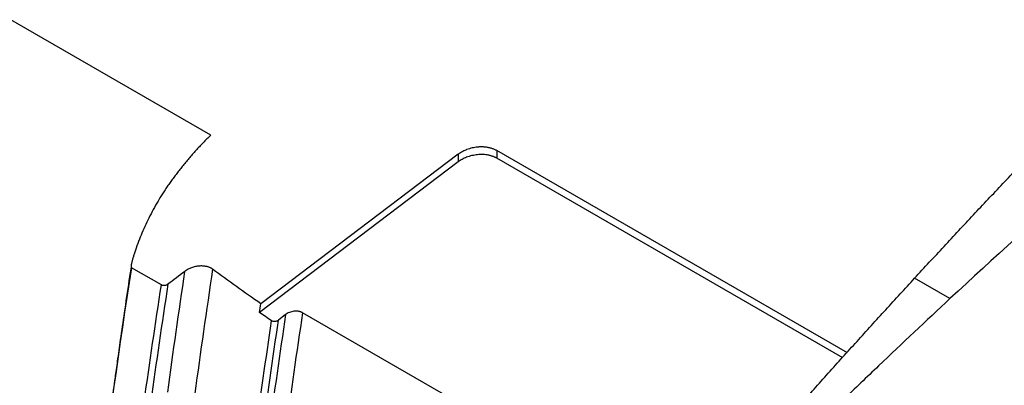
# Model space of a CAD drawing. Header units: millimetres. Extents: x 145 to 933, y -105 to 949.
# Tile 151 of 157: x 771 to 825, y 810 to 830. Entities that reach past the tile are written whole.
import ezdxf

# ---------------------------------------------------------------- set-up
doc = ezdxf.new("R2010")
doc.units = ezdxf.units.MM

msp = doc.modelspace()

# ---------------------------------------------------------------- linework, layer by layer
at = {"color": 7, "linetype": 'Continuous', "lineweight": 25}
for p, q in [((781.862, 824.033), (737.333, 849.739)), ((795.314, 822.989), (784.581, 814.858)), ((795.314, 822.989), (795.314, 822.574)), ((816.483, 812.184), (797.417, 823.19)), ((797.417, 823.19), (797.417, 822.776)), ((795.314, 822.574), (784.51, 814.389)), ((816.238, 811.911), (797.417, 822.776)), ((779.176, 815.879), (777.546, 816.82)), ((822.063, 815.135), (820.141, 816.245)), ((785.934, 814.264), (785.547, 813.962)), ((807.024, 802.728), (786.856, 814.371))]:
    msp.add_line(p, q, dxfattribs=at)
msp.add_arc((1260.604, 743.255), 479.056, 171.46287, 172.24429, dxfattribs=at)
for points, knots in [([(776.097, 897.442), (774.7, 896.302), (772.006, 894.102), (768.132, 890.788), (764.567, 887.647), (761.311, 884.692), (758.361, 881.944), (755.713, 879.421), (753.367, 877.139), (751.319, 875.113), (749.567, 873.353), (748.168, 871.93), (747.089, 870.822), (746.299, 870.007), (745.62, 869.301), (745.008, 868.662), (744.389, 868.014), (743.715, 867.304), (742.834, 866.371), (741.947, 865.426), (741.113, 864.531), (740.434, 863.796), (739.696, 863.004), (739.043, 862.26), (738.62, 861.492), (738.292, 860.688), (738.123, 859.692), (737.904, 858.49), (737.68, 857.21), (737.398, 855.586), (737.057, 853.581), (736.539, 850.449), (735.885, 846.319), (735.124, 841.194), (734.366, 835.691), (733.627, 829.835), (732.912, 823.544), (732.241, 816.829), (731.637, 809.704), (731.207, 803.509), (731.001, 799.703), (730.93, 798.384)], [0, 0, 0, 0, 0.0484, 0.093377, 0.134934, 0.173068, 0.207776, 0.239053, 0.266895, 0.291295, 0.312247, 0.329745, 0.341685, 0.351218, 0.358343, 0.366364, 0.373673, 0.381024, 0.39116, 0.405854, 0.413324, 0.421587, 0.430642, 0.44031, 0.445351, 0.450588, 0.460247, 0.470591, 0.481527, 0.493055, 0.512363, 0.533132, 0.573847, 0.619211, 0.666324, 0.71758, 0.772976, 0.832513, 0.896191, 0.964014, 1, 1, 1, 1]), ([(851.142, 839.651), (846.206, 835.903), (841.309, 831.98), (831.609, 823.803), (826.807, 819.547), (822.063, 815.135)], [0, 0, 0, 0, 0.5, 0.5, 1, 1, 1, 1]), ([(820.141, 816.245), (820.407, 816.534), (820.939, 817.114), (821.738, 817.978), (822.538, 818.839), (823.337, 819.695), (824.138, 820.548), (824.938, 821.396), (825.739, 822.241), (826.54, 823.081), (827.342, 823.917), (828.144, 824.75), (828.947, 825.578), (829.75, 826.402), (830.553, 827.223), (831.357, 828.039), (832.161, 828.851), (832.965, 829.659), (833.77, 830.463), (834.576, 831.263), (835.381, 832.059), (836.187, 832.851), (836.725, 833.376), (836.994, 833.639)], [0, 0, 0, 0, 0.048038, 0.096029, 0.143974, 0.191874, 0.239729, 0.28754, 0.335309, 0.383035, 0.430719, 0.478363, 0.525968, 0.573533, 0.62106, 0.66855, 0.716003, 0.763421, 0.810803, 0.858151, 0.905466, 0.952749, 1, 1, 1, 1]), ([(781.862, 824.033), (781.792, 823.964), (781.651, 823.826), (781.447, 823.616), (781.246, 823.406), (781.05, 823.195), (780.859, 822.982), (780.673, 822.768), (780.491, 822.552), (780.314, 822.336), (780.142, 822.118), (779.974, 821.898), (779.811, 821.678), (779.653, 821.456), (779.499, 821.233), (779.35, 821.009), (779.205, 820.783), (778.927, 820.33), (778.543, 819.64), (778.185, 818.868), (777.935, 818.241), (777.797, 817.858), (777.699, 817.566), (777.649, 817.408), (777.616, 817.291), (777.594, 817.213), (777.576, 817.141), (777.561, 817.076), (777.549, 817.018), (777.54, 816.968), (777.534, 816.925), (777.532, 816.888), (777.533, 816.859), (777.536, 816.837), (777.543, 816.825), (777.546, 816.82)], [0, 0, 0, 0, 0.031473, 0.062876, 0.094217, 0.125503, 0.156741, 0.187938, 0.219102, 0.25024, 0.281359, 0.312468, 0.343572, 0.374681, 0.4058, 0.436938, 0.468102, 0.499299, 0.623871, 0.749347, 0.810213, 0.874618, 0.90204, 0.926315, 0.937699, 0.948134, 0.957622, 0.966163, 0.973761, 0.980418, 0.986141, 0.990938, 0.994823, 0.997823, 1, 1, 1, 1]), ([(797.417, 823.19), (797.396, 823.202), (797.355, 823.225), (797.289, 823.255), (797.22, 823.283), (797.147, 823.309), (797.071, 823.331), (796.991, 823.35), (796.909, 823.366), (796.824, 823.378), (796.737, 823.387), (796.647, 823.392), (796.556, 823.393), (796.463, 823.39), (796.305, 823.378), (796.071, 823.34), (795.842, 823.271), (795.674, 823.201), (795.561, 823.146), (795.436, 823.076), (795.357, 823.019), (795.314, 822.989)], [0, 0, 0, 0, 0.036303, 0.072924, 0.109867, 0.147136, 0.184734, 0.222666, 0.260935, 0.299544, 0.338496, 0.377795, 0.417443, 0.457445, 0.497802, 0.621251, 0.758067, 0.804843, 0.860759, 0.925812, 1, 1, 1, 1]), ([(797.417, 822.776), (797.398, 822.787), (797.359, 822.808), (797.298, 822.837), (797.235, 822.863), (797.169, 822.887), (797.101, 822.908), (797.03, 822.927), (796.89, 822.957), (796.671, 822.983), (796.369, 822.974), (796.066, 822.925), (795.827, 822.851), (795.651, 822.777), (795.531, 822.716), (795.417, 822.649), (795.349, 822.599), (795.314, 822.574)], [0, 0, 0, 0, 0.034332, 0.068422, 0.102369, 0.136276, 0.170244, 0.204372, 0.238761, 0.368, 0.497602, 0.627596, 0.757971, 0.818685, 0.878915, 0.939181, 1, 1, 1, 1]), ([(777.543, 816.967), (777.501, 816.687), (777.369, 815.818), (777.171, 814.462), (776.959, 812.994), (776.793, 811.82), (776.667, 810.906), (776.533, 809.923), (776.347, 808.555), (776.083, 806.586), (775.787, 804.308), (775.59, 802.697), (775.494, 801.917)], [0, 0, 0, 0, 0.05574, 0.173039, 0.270994, 0.34971, 0.409273, 0.456104, 0.551492, 0.681561, 0.845707, 1, 1, 1, 1]), ([(781.966, 816.741), (781.951, 816.751), (781.92, 816.773), (781.87, 816.801), (781.816, 816.827), (781.758, 816.85), (781.696, 816.869), (781.593, 816.895), (781.436, 816.917), (781.229, 816.913), (781.015, 816.879), (780.815, 816.819), (780.648, 816.743), (780.534, 816.676), (780.48, 816.636), (780.46, 816.622)], [0, 0, 0, 0, 0.041082, 0.08258, 0.124406, 0.166465, 0.208657, 0.250881, 0.371079, 0.50032, 0.617151, 0.749936, 0.868818, 0.951078, 1, 1, 1, 1]), ([(813.116, 808.445), (813.375, 808.739), (813.891, 809.326), (814.668, 810.202), (815.446, 811.075), (816.225, 811.945), (817.006, 812.812), (817.788, 813.675), (818.571, 814.535), (819.355, 815.392), (819.879, 815.96), (820.141, 816.245)], [0, 0, 0, 0, 0.111119, 0.222231, 0.333339, 0.444443, 0.555548, 0.666653, 0.777762, 0.888877, 1, 1, 1, 1]), ([(779.536, 815.92), (779.528, 815.915), (779.512, 815.903), (779.484, 815.888), (779.449, 815.872), (779.407, 815.858), (779.35, 815.848), (779.288, 815.846), (779.225, 815.856), (779.192, 815.872), (779.176, 815.879)], [0, 0, 0, 0, 0.080664, 0.164602, 0.251392, 0.376385, 0.500797, 0.677555, 0.845205, 1, 1, 1, 1]), ([(822.063, 815.135), (820.764, 813.927), (819.47, 812.707), (817.857, 811.168), (817.535, 810.859), (816.891, 810.243), (815.924, 809.318), (814.961, 808.383), (814.326, 807.746)], [0, 0, 0, 0, 0.5, 0.5, 0.625, 0.625, 0.75, 1, 1, 1, 1]), ([(786.856, 814.371), (786.843, 814.378), (786.818, 814.391), (786.776, 814.409), (786.729, 814.424), (786.679, 814.437), (786.626, 814.446), (786.569, 814.452), (786.511, 814.454), (786.45, 814.453), (786.371, 814.445), (786.266, 814.426), (786.141, 814.386), (786.036, 814.334), (785.97, 814.292), (785.942, 814.27), (785.934, 814.264)], [0, 0, 0, 0, 0.050134, 0.101892, 0.155207, 0.209982, 0.266092, 0.323384, 0.381679, 0.44078, 0.500472, 0.613368, 0.750097, 0.885292, 0.966969, 1, 1, 1, 1]), ([(785.547, 813.962), (785.54, 813.957), (785.515, 813.938), (785.468, 813.915), (785.41, 813.896), (785.35, 813.886), (785.286, 813.886), (785.22, 813.899), (785.187, 813.918), (785.172, 813.927)], [0, 0, 0, 0, 0.066782, 0.249876, 0.386943, 0.500295, 0.676249, 0.844302, 1, 1, 1, 1])]:
    msp.add_open_spline(points, degree=3, knots=knots, dxfattribs=at)
for points in [[(777.546, 816.82), (774.907, 799.557), (773.215, 782.628), (772.485, 766.196)], [(779.521, 810.038), (779.818, 812.226), (780.131, 814.421), (780.46, 816.622)], [(780.46, 816.622), (780.152, 816.388), (779.844, 816.154), (779.536, 815.92)], [(781.966, 816.741), (781.626, 814.48), (781.303, 812.226), (780.997, 809.978)], [(784.581, 814.858), (783.698, 815.478), (782.826, 816.106), (781.966, 816.741)], [(778.248, 809.547), (778.543, 811.652), (778.852, 813.763), (779.176, 815.879)], [(779.536, 815.92), (779.21, 813.79), (778.898, 811.664), (778.6, 809.543)], [(784.51, 814.389), (784.533, 814.545), (784.557, 814.701), (784.581, 814.858)], [(784.287, 807.715), (784.567, 809.78), (784.862, 811.851), (785.172, 813.927)], [(785.172, 813.927), (784.95, 814.081), (784.73, 814.235), (784.51, 814.389)], [(784.655, 807.705), (784.938, 809.785), (785.235, 811.871), (785.547, 813.962)], [(785.934, 814.264), (785.616, 812.141), (785.314, 810.024), (785.027, 807.912)]]:
    msp.add_open_spline(points, degree=3, dxfattribs=at)

doc.saveas('drawing.dxf')
